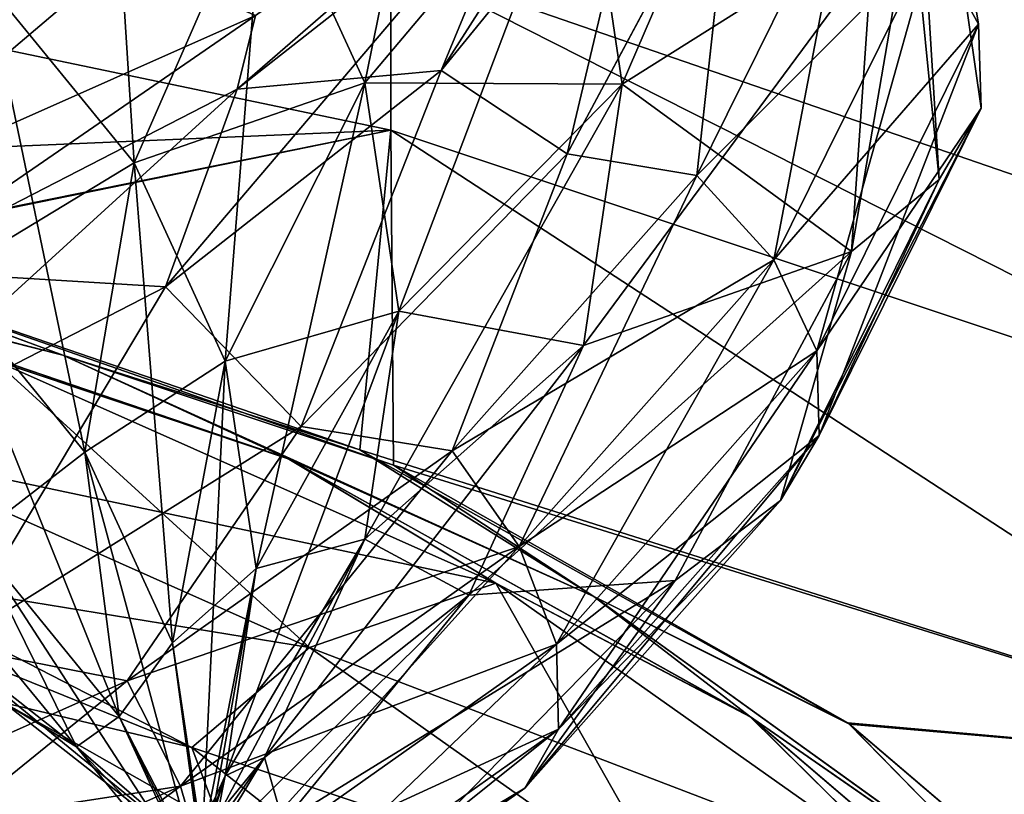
# Model space of a CAD drawing. Header units: millimetres. Extents: x -139 to 139, y -32 to 1264.
# Tile 124 of 256: x 128.33 to 130.61, y 12.96 to 14.75. Entities that reach past the tile are written whole.
import ezdxf

# ---------------------------------------------------------------- set-up
doc = ezdxf.new("R2010")
doc.units = ezdxf.units.MM
doc.header["$LTSCALE"] = 26.699852
for name, color, linetype in [('100', 7, 'CONTINUOUS'), ('116', 7, 'CONTINUOUS'), ('117', 7, 'CONTINUOUS'), ('60', 7, 'CONTINUOUS'), ('77', 7, 'CONTINUOUS'), ('78', 7, 'CONTINUOUS'), ('82', 7, 'CONTINUOUS'), ('85', 7, 'CONTINUOUS'), ('86', 7, 'CONTINUOUS'), ('87', 7, 'CONTINUOUS'), ('88', 7, 'CONTINUOUS'), ('91', 7, 'CONTINUOUS'), ('92', 7, 'CONTINUOUS'), ('93', 7, 'CONTINUOUS'), ('94', 7, 'CONTINUOUS'), ('95', 7, 'CONTINUOUS'), ('96', 7, 'CONTINUOUS')]:
    doc.layers.add(name, color=color, linetype=linetype)

msp = doc.modelspace()

# ---------------------------------------------------------------- linework, layer by layer
at = {"layer": '100', "color": 7, "linetype": 'CONTINUOUS', "true_color": 0xa2afbf}
for points in [[(128.9003, 15.108, 13.0456), (129.6369, 15.2034, 13.9975), (129.132, 14.6039, 13.5497), (128.9003, 15.108, 13.0456)], [(129.6369, 15.2034, 13.9975), (129.7265, 14.6005, 14.6005), (129.132, 14.6039, 13.5497), (129.6369, 15.2034, 13.9975)], [(130.395, 15.0218, 15.0218), (129.7265, 14.6005, 14.6005), (129.6369, 15.2034, 13.9975), (130.395, 15.0218, 15.0218)], [(128.259, 14.8357, 12.1294), (128.9003, 15.108, 13.0456), (128.5993, 14.4189, 12.5462), (128.259, 14.8357, 12.1294)], [(128.9003, 15.108, 13.0456), (129.132, 14.6039, 13.5497), (128.5993, 14.4189, 12.5462), (128.9003, 15.108, 13.0456)], [(128.259, 14.8357, 12.1294), (128.5993, 14.4189, 12.5462), (128.158, 14.1517, 11.5491), (128.259, 14.8357, 12.1294)], [(128.5993, 14.4189, 12.5462), (129.132, 14.6039, 13.5497), (128.8096, 13.9612, 13.0039), (128.5993, 14.4189, 12.5462)], [(129.132, 14.6039, 13.5497), (129.2103, 14.0768, 14.0768), (128.8096, 13.9612, 13.0039), (129.132, 14.6039, 13.5497)], [(129.7265, 14.6005, 14.6005), (129.2103, 14.0768, 14.0768), (129.132, 14.6039, 13.5497), (129.7265, 14.6005, 14.6005)], [(128.158, 14.1517, 11.5491), (128.5993, 14.4189, 12.5462), (128.4853, 13.7509, 11.9499), (128.158, 14.1517, 11.5491)], [(128.5993, 14.4189, 12.5462), (128.8096, 13.9612, 13.0039), (128.4853, 13.7509, 11.9499), (128.5993, 14.4189, 12.5462)], [(128.158, 14.1517, 11.5491), (128.4853, 13.7509, 11.9499), (128.2282, 13.5524, 10.8777), (128.158, 14.1517, 11.5491)], [(129.2103, 14.0768, 14.0768), (128.8808, 13.4826, 13.4826), (128.8096, 13.9612, 13.0039), (129.2103, 14.0768, 14.0768)], [(128.4853, 13.7509, 11.9499), (128.8096, 13.9612, 13.0039), (128.6875, 13.3107, 12.3901), (128.4853, 13.7509, 11.9499)], [(128.8096, 13.9612, 13.0039), (128.8808, 13.4826, 13.4826), (128.6875, 13.3107, 12.3901), (128.8096, 13.9612, 13.0039)], [(129.0043, 13.3002, 7.3074), (127.9766, 13.7568, 6.8508), (127.947, 13.4726, 7.7848), (129.0043, 13.3002, 7.3074)], [(128.2282, 13.5524, 10.8777), (128.4853, 13.7509, 11.9499), (128.5645, 13.1405, 11.2896), (128.2282, 13.5524, 10.8777)], [(128.4853, 13.7509, 11.9499), (128.6875, 13.3107, 12.3901), (128.5645, 13.1405, 11.2896), (128.4853, 13.7509, 11.9499)], [(127.9745, 13.4566, 9.7663), (128.2282, 13.5524, 10.8777), (128.4657, 13.0709, 10.152), (127.9745, 13.4566, 9.7663)], [(128.2282, 13.5524, 10.8777), (128.5645, 13.1405, 11.2896), (128.4657, 13.0709, 10.152), (128.2282, 13.5524, 10.8777)], [(129.0043, 13.3002, 7.3074), (127.947, 13.4726, 7.7848), (128.7325, 13.0691, 8.1883), (129.0043, 13.3002, 7.3074)], [(127.947, 13.4726, 7.7848), (128.2986, 13.1724, 8.9732), (128.7325, 13.0691, 8.1883), (127.947, 13.4726, 7.7848)], [(128.8808, 13.4826, 13.4826), (128.7559, 12.8504, 12.8504), (128.6875, 13.3107, 12.3901), (128.8808, 13.4826, 13.4826)], [(127.9745, 13.4566, 9.7663), (128.4657, 13.0709, 10.152), (128.2986, 13.1724, 8.9732), (127.9745, 13.4566, 9.7663)], [(128.5645, 13.1405, 11.2896), (128.6875, 13.3107, 12.3901), (128.7724, 12.6881, 11.742), (128.5645, 13.1405, 11.2896)], [(128.6875, 13.3107, 12.3901), (128.7559, 12.8504, 12.8504), (128.7724, 12.6881, 11.742), (128.6875, 13.3107, 12.3901)], [(129.8625, 12.6933, 7.9143), (129.0043, 13.3002, 7.3074), (128.7325, 13.0691, 8.1883), (129.8625, 12.6933, 7.9143)], [(128.2986, 13.1724, 8.9732), (128.4657, 13.0709, 10.152), (128.8576, 12.7335, 9.4121), (128.2986, 13.1724, 8.9732)], [(128.2986, 13.1724, 8.9732), (128.8576, 12.7335, 9.4121), (128.7325, 13.0691, 8.1883), (128.2986, 13.1724, 8.9732)], [(128.4657, 13.0709, 10.152), (128.5645, 13.1405, 11.2896), (128.8328, 12.6213, 10.6016), (128.4657, 13.0709, 10.152)], [(128.5645, 13.1405, 11.2896), (128.7724, 12.6881, 11.742), (128.8328, 12.6213, 10.6016), (128.5645, 13.1405, 11.2896)], [(128.4657, 13.0709, 10.152), (128.8328, 12.6213, 10.6016), (128.8576, 12.7335, 9.4121), (128.4657, 13.0709, 10.152)], [(129.8625, 12.6933, 7.9143), (128.7325, 13.0691, 8.1883), (129.3821, 12.5589, 8.6985), (129.8625, 12.6933, 7.9143)], [(128.7325, 13.0691, 8.1883), (128.8576, 12.7335, 9.4121), (129.3821, 12.5589, 8.6985), (128.7325, 13.0691, 8.1883)]]:
    msp.add_3dface(points, dxfattribs=at)
at = {"layer": '116', "color": 7, "linetype": 'CONTINUOUS', "true_color": 0xa2afbf}
for points in [[(127.0645, 14.3214, -5.4428), (127.7994, 14.2094, -5.4505), (128.4344, 13.9747, -5.772), (127.0645, 14.3214, -5.4428)], [(127.7028, 14.1636, -5.8238), (127.0645, 14.3214, -5.4428), (128.4344, 13.9747, -5.772), (127.7028, 14.1636, -5.8238)], [(127.7994, 14.2094, -5.4505), (129.1207, 13.7564, -5.8641), (128.4344, 13.9747, -5.772), (127.7994, 14.2094, -5.4505)], [(128.9575, 13.7349, -6.238), (127.7028, 14.1636, -5.8238), (128.4344, 13.9747, -5.772), (128.9575, 13.7349, -6.238)], [(128.4344, 13.9747, -5.772), (129.1207, 13.7564, -5.8641), (129.6613, 13.4177, -6.3034), (128.4344, 13.9747, -5.772)], [(128.9575, 13.7349, -6.238), (128.4344, 13.9747, -5.772), (129.6613, 13.4177, -6.3034), (128.9575, 13.7349, -6.238)], [(129.1207, 13.7564, -5.8641), (130.2515, 13.1232, -6.4489), (129.6613, 13.4177, -6.3034), (129.1207, 13.7564, -5.8641)], [(130.0237, 13.139, -6.816), (128.9575, 13.7349, -6.238), (129.6613, 13.4177, -6.3034), (130.0237, 13.139, -6.816)], [(129.6613, 13.4177, -6.3034), (130.2515, 13.1232, -6.4489), (130.6834, 12.6814, -7.0116), (129.6613, 13.4177, -6.3034)], [(130.0237, 13.139, -6.816), (129.6613, 13.4177, -6.3034), (130.6834, 12.6814, -7.0116), (130.0237, 13.139, -6.816)], [(130.8546, 12.4295, -7.5081), (130.0237, 13.139, -6.816), (130.6834, 12.6814, -7.0116), (130.8546, 12.4295, -7.5081)], [(130.2515, 13.1232, -6.4489), (131.1393, 12.366, -7.1586), (130.6834, 12.6814, -7.0116), (130.2515, 13.1232, -6.4489)]]:
    msp.add_3dface(points, dxfattribs=at)
at = {"layer": '117', "color": 7, "linetype": 'CONTINUOUS', "true_color": 0xa2afbf}
for points in [[(128.4344, 13.9747, 5.772), (127.7932, 14.2109, 5.4491), (127.0644, 14.3214, 5.4428), (128.4344, 13.9747, 5.772)], [(127.6966, 14.1652, 5.8223), (128.4344, 13.9747, 5.772), (127.0644, 14.3214, 5.4428), (127.6966, 14.1652, 5.8223)], [(129.1982, 13.7213, 5.8961), (127.7932, 14.2109, 5.4491), (128.4344, 13.9747, 5.772), (129.1982, 13.7213, 5.8961)], [(127.6966, 14.1652, 5.8223), (128.9523, 13.7372, 6.2358), (128.4344, 13.9747, 5.772), (127.6966, 14.1652, 5.8223)], [(129.6613, 13.4178, 6.3034), (129.1982, 13.7213, 5.8961), (128.4344, 13.9747, 5.772), (129.6613, 13.4178, 6.3034)], [(128.9523, 13.7372, 6.2358), (129.6613, 13.4178, 6.3034), (128.4344, 13.9747, 5.772), (128.9523, 13.7372, 6.2358)], [(128.9523, 13.7372, 6.2358), (130.0204, 13.1412, 6.8139), (129.6613, 13.4178, 6.3034), (128.9523, 13.7372, 6.2358)], [(130.2481, 13.1256, 6.4467), (129.1982, 13.7213, 5.8961), (129.6613, 13.4178, 6.3034), (130.2481, 13.1256, 6.4467)], [(130.6834, 12.6815, 7.0116), (130.2481, 13.1256, 6.4467), (129.6613, 13.4178, 6.3034), (130.6834, 12.6815, 7.0116)], [(130.0204, 13.1412, 6.8139), (130.6834, 12.6815, 7.0116), (129.6613, 13.4178, 6.3034), (130.0204, 13.1412, 6.8139)], [(130.0204, 13.1412, 6.8139), (130.8528, 12.4313, 7.5063), (130.6834, 12.6815, 7.0116), (130.0204, 13.1412, 6.8139)], [(131.1374, 12.3681, 7.1566), (130.2481, 13.1256, 6.4467), (130.6834, 12.6815, 7.0116), (131.1374, 12.3681, 7.1566)]]:
    msp.add_3dface(points, dxfattribs=at)
at = {"layer": '60', "color": 7, "linetype": 'CONTINUOUS', "true_color": 0xa2afbf}
for points in [[(126.8345, 14.3936, -5.2829), (126.828, 14.9889, -3.2303), (129.1922, 14.4944, -3.6052), (126.8345, 14.3936, -5.2829)], [(129.1922, 14.4944, -3.6052), (126.828, 14.9889, -3.2303), (129.1922, 14.8868, -1.2122), (129.1922, 14.4944, -3.6052)], [(126.828, 14.9889, 3.2306), (126.8346, 14.3936, 5.283), (129.1922, 14.4942, 3.6059), (126.828, 14.9889, 3.2306)], [(129.1922, 14.8867, 1.2128), (126.828, 14.9889, 3.2306), (129.1922, 14.4942, 3.6059), (129.1922, 14.8867, 1.2128)], [(129.1922, 14.4944, -3.6052), (129.1922, 14.8868, -1.2122), (131.4578, 13.7402, -3.3903), (129.1922, 14.4944, -3.6052)], [(129.1922, 14.8868, -1.2122), (129.1922, 14.8867, 1.2128), (131.4578, 14.1063, -1.1399), (129.1922, 14.8868, -1.2122)], [(131.4578, 13.7402, -3.3903), (129.1922, 14.8868, -1.2122), (131.4578, 14.1063, -1.1399), (131.4578, 13.7402, -3.3903)], [(129.1922, 14.8867, 1.2128), (129.1922, 14.4942, 3.6059), (131.4578, 13.7402, 3.3904), (129.1922, 14.8867, 1.2128)], [(131.4578, 14.1063, -1.1399), (129.1922, 14.8867, 1.2128), (131.4578, 14.1063, 1.1401), (131.4578, 14.1063, -1.1399)], [(131.4578, 14.1063, 1.1401), (129.1922, 14.8867, 1.2128), (131.4578, 13.7402, 3.3904), (131.4578, 14.1063, 1.1401)], [(127.7994, 14.2094, -5.4505), (126.8345, 14.3936, -5.2829), (129.1922, 14.4944, -3.6052), (127.7994, 14.2094, -5.4505)], [(129.1922, 14.4942, 3.6059), (126.8346, 14.3936, 5.283), (127.7932, 14.2109, 5.4491), (129.1922, 14.4942, 3.6059)], [(129.1982, 13.7213, 5.8961), (129.1922, 14.4942, 3.6059), (127.7932, 14.2109, 5.4491), (129.1982, 13.7213, 5.8961)], [(129.1207, 13.7564, -5.8641), (127.7994, 14.2094, -5.4505), (129.1922, 14.4944, -3.6052), (129.1207, 13.7564, -5.8641)], [(129.1207, 13.7564, -5.8641), (129.1922, 14.4944, -3.6052), (131.4578, 13.0175, -5.5527), (129.1207, 13.7564, -5.8641)], [(131.4578, 13.0175, -5.5527), (129.1922, 14.4944, -3.6052), (131.4578, 13.7402, -3.3903), (131.4578, 13.0175, -5.5527)], [(129.1922, 14.4942, 3.6059), (129.1982, 13.7213, 5.8961), (131.4578, 13.0174, 5.5528), (129.1922, 14.4942, 3.6059)], [(131.4578, 13.7402, 3.3904), (129.1922, 14.4942, 3.6059), (131.4578, 13.0174, 5.5528), (131.4578, 13.7402, 3.3904)], [(130.2515, 13.1232, -6.4489), (129.1207, 13.7564, -5.8641), (131.4578, 13.0175, -5.5527), (130.2515, 13.1232, -6.4489)], [(131.4578, 13.0174, 5.5528), (129.1982, 13.7213, 5.8961), (130.2481, 13.1256, 6.4467), (131.4578, 13.0174, 5.5528)], [(131.1374, 12.3681, 7.1566), (131.4578, 13.0174, 5.5528), (130.2481, 13.1256, 6.4467), (131.1374, 12.3681, 7.1566)], [(131.1393, 12.366, -7.1586), (130.2515, 13.1232, -6.4489), (131.4578, 13.0175, -5.5527), (131.1393, 12.366, -7.1586)]]:
    msp.add_3dface(points, dxfattribs=at)
at = {"layer": '77', "color": 7, "linetype": 'CONTINUOUS', "true_color": 0xa2afbf}
for points in [[(128.2759, 13.9635, -6.1787), (129.4344, 13.4488, -6.6934), (127.9766, 13.7568, -6.8508), (128.2759, 13.9635, -6.1787)], [(127.9766, 13.7568, -6.8508), (129.4344, 13.4488, -6.6934), (129.0043, 13.3002, -7.3074), (127.9766, 13.7568, -6.8508)], [(129.4344, 13.4488, -6.6934), (130.4018, 12.7647, -7.3774), (129.0043, 13.3002, -7.3074), (129.4344, 13.4488, -6.6934)], [(129.0043, 13.3002, -7.3074), (130.4018, 12.7647, -7.3774), (129.8625, 12.6933, -7.9143), (129.0043, 13.3002, -7.3074)]]:
    msp.add_3dface(points, dxfattribs=at)
at = {"layer": '78', "color": 7, "linetype": 'CONTINUOUS', "true_color": 0xa2afbf}
for points in [[(128.9575, 13.7349, -6.238), (128.2759, 13.9635, -6.1787), (127.7028, 14.1636, -5.8238), (128.9575, 13.7349, -6.238)], [(129.4344, 13.4488, -6.6934), (128.2759, 13.9635, -6.1787), (128.9575, 13.7349, -6.238), (129.4344, 13.4488, -6.6934)], [(130.0237, 13.139, -6.816), (129.4344, 13.4488, -6.6934), (128.9575, 13.7349, -6.238), (130.0237, 13.139, -6.816)], [(130.4018, 12.7647, -7.3774), (129.4344, 13.4488, -6.6934), (130.0237, 13.139, -6.816), (130.4018, 12.7647, -7.3774)], [(130.8546, 12.4295, -7.5081), (130.4018, 12.7647, -7.3774), (130.0237, 13.139, -6.816), (130.8546, 12.4295, -7.5081)]]:
    msp.add_3dface(points, dxfattribs=at)
at = {"layer": '82', "color": 7, "linetype": 'CONTINUOUS', "true_color": 0xa2afbf}
for points in [[(129.7265, 14.6005, -14.6005), (130.2564, 15.829, -14.2146), (129.6369, 15.2034, -13.9975), (129.7265, 14.6005, -14.6005)], [(130.395, 15.0218, -15.0218), (130.2564, 15.829, -14.2146), (129.7265, 14.6005, -14.6005), (130.395, 15.0218, -15.0218)], [(129.132, 14.6039, -13.5497), (129.3719, 15.7801, -13.4208), (128.9003, 15.108, -13.0456), (129.132, 14.6039, -13.5497)], [(129.6369, 15.2034, -13.9975), (129.3719, 15.7801, -13.4208), (129.132, 14.6039, -13.5497), (129.6369, 15.2034, -13.9975)], [(128.5993, 14.4189, -12.5462), (128.5256, 15.567, -12.5867), (128.259, 14.8357, -12.1294), (128.5993, 14.4189, -12.5462)], [(128.9003, 15.108, -13.0456), (128.5256, 15.567, -12.5867), (128.5993, 14.4189, -12.5462), (128.9003, 15.108, -13.0456)], [(129.2103, 14.0768, -14.0768), (129.6369, 15.2034, -13.9975), (129.132, 14.6039, -13.5497), (129.2103, 14.0768, -14.0768)], [(129.7265, 14.6005, -14.6005), (129.6369, 15.2034, -13.9975), (129.2103, 14.0768, -14.0768), (129.7265, 14.6005, -14.6005)], [(128.8096, 13.9612, -13.0039), (128.9003, 15.108, -13.0456), (128.5993, 14.4189, -12.5462), (128.8096, 13.9612, -13.0039)], [(129.132, 14.6039, -13.5497), (128.9003, 15.108, -13.0456), (128.8096, 13.9612, -13.0039), (129.132, 14.6039, -13.5497)], [(128.4853, 13.7509, -11.9499), (128.259, 14.8357, -12.1294), (128.158, 14.1517, -11.5491), (128.4853, 13.7509, -11.9499)], [(128.5993, 14.4189, -12.5462), (128.259, 14.8357, -12.1294), (128.4853, 13.7509, -11.9499), (128.5993, 14.4189, -12.5462)], [(128.8808, 13.4826, -13.4826), (129.132, 14.6039, -13.5497), (128.8096, 13.9612, -13.0039), (128.8808, 13.4826, -13.4826)], [(129.2103, 14.0768, -14.0768), (129.132, 14.6039, -13.5497), (128.8808, 13.4826, -13.4826), (129.2103, 14.0768, -14.0768)], [(128.6875, 13.3107, -12.3901), (128.5993, 14.4189, -12.5462), (128.4853, 13.7509, -11.9499), (128.6875, 13.3107, -12.3901)], [(128.8096, 13.9612, -13.0039), (128.5993, 14.4189, -12.5462), (128.6875, 13.3107, -12.3901), (128.8096, 13.9612, -13.0039)], [(128.4853, 13.7509, -11.9499), (128.158, 14.1517, -11.5491), (128.5645, 13.1405, -11.2896), (128.4853, 13.7509, -11.9499)], [(128.5645, 13.1405, -11.2896), (128.158, 14.1517, -11.5491), (128.2282, 13.5524, -10.8777), (128.5645, 13.1405, -11.2896)], [(128.7559, 12.8504, -12.8504), (128.8096, 13.9612, -13.0039), (128.6875, 13.3107, -12.3901), (128.7559, 12.8504, -12.8504)], [(128.8808, 13.4826, -13.4826), (128.8096, 13.9612, -13.0039), (128.7559, 12.8504, -12.8504), (128.8808, 13.4826, -13.4826)], [(128.2282, 13.5524, -10.8777), (127.7781, 13.9059, -10.5242), (128.4657, 13.0709, -10.152), (128.2282, 13.5524, -10.8777)], [(128.4657, 13.0709, -10.152), (127.7781, 13.9059, -10.5242), (127.9745, 13.4566, -9.7663), (128.4657, 13.0709, -10.152)], [(127.9766, 13.7568, -6.8508), (129.0043, 13.3002, -7.3074), (127.947, 13.4726, -7.7848), (127.9766, 13.7568, -6.8508)], [(128.6875, 13.3107, -12.3901), (128.4853, 13.7509, -11.9499), (128.7724, 12.6881, -11.742), (128.6875, 13.3107, -12.3901)], [(128.7724, 12.6881, -11.742), (128.4853, 13.7509, -11.9499), (128.5645, 13.1405, -11.2896), (128.7724, 12.6881, -11.742)], [(128.5645, 13.1405, -11.2896), (128.2282, 13.5524, -10.8777), (128.8328, 12.6213, -10.6016), (128.5645, 13.1405, -11.2896)], [(128.8328, 12.6213, -10.6016), (128.2282, 13.5524, -10.8777), (128.4657, 13.0709, -10.152), (128.8328, 12.6213, -10.6016)], [(128.2986, 13.1724, -8.9732), (127.6228, 13.5196, -8.626), (128.7325, 13.0691, -8.1883), (128.2986, 13.1724, -8.9732)], [(128.7325, 13.0691, -8.1883), (127.6228, 13.5196, -8.626), (127.947, 13.4726, -7.7848), (128.7325, 13.0691, -8.1883)], [(129.0043, 13.3002, -7.3074), (128.7325, 13.0691, -8.1883), (127.947, 13.4726, -7.7848), (129.0043, 13.3002, -7.3074)], [(128.4657, 13.0709, -10.152), (127.9745, 13.4566, -9.7663), (128.8576, 12.7335, -9.4121), (128.4657, 13.0709, -10.152)], [(128.8576, 12.7335, -9.4121), (127.9745, 13.4566, -9.7663), (128.2986, 13.1724, -8.9732), (128.8576, 12.7335, -9.4121)], [(128.7559, 12.8504, -12.8504), (128.6875, 13.3107, -12.3901), (128.8427, 12.215, -12.215), (128.7559, 12.8504, -12.8504)], [(128.8427, 12.215, -12.215), (128.6875, 13.3107, -12.3901), (128.7724, 12.6881, -11.742), (128.8427, 12.215, -12.215)], [(129.0043, 13.3002, -7.3074), (129.8625, 12.6933, -7.9143), (128.7325, 13.0691, -8.1883), (129.0043, 13.3002, -7.3074)], [(128.8576, 12.7335, -9.4121), (128.2986, 13.1724, -8.9732), (129.3821, 12.5589, -8.6985), (128.8576, 12.7335, -9.4121)], [(129.3821, 12.5589, -8.6985), (128.2986, 13.1724, -8.9732), (128.7325, 13.0691, -8.1883), (129.3821, 12.5589, -8.6985)], [(128.7724, 12.6881, -11.742), (128.5645, 13.1405, -11.2896), (129.0596, 12.1277, -11.0952), (128.7724, 12.6881, -11.742)], [(129.0596, 12.1277, -11.0952), (128.5645, 13.1405, -11.2896), (128.8328, 12.6213, -10.6016), (129.0596, 12.1277, -11.0952)], [(128.8328, 12.6213, -10.6016), (128.4657, 13.0709, -10.152), (129.2752, 12.222, -9.9236), (128.8328, 12.6213, -10.6016)], [(129.2752, 12.222, -9.9236), (128.4657, 13.0709, -10.152), (128.8576, 12.7335, -9.4121), (129.2752, 12.222, -9.9236)], [(129.8625, 12.6933, -7.9143), (129.3821, 12.5589, -8.6985), (128.7325, 13.0691, -8.1883), (129.8625, 12.6933, -7.9143)]]:
    msp.add_3dface(points, dxfattribs=at)
at = {"layer": '85', "color": 7, "linetype": 'CONTINUOUS', "true_color": 0xa2afbf}
for points in [[(127.5656, 15.2199, -23.6663), (128.7649, 15.5975, -23.2887), (127.444, 14.5407, -22.4578), (127.5656, 15.2199, -23.6663)], [(127.444, 14.5407, -22.4578), (128.7649, 15.5975, -23.2887), (128.5682, 14.8946, -22.1039), (127.444, 14.5407, -22.4578)], [(127.444, 14.5407, -22.4578), (128.5682, 14.8946, -22.1039), (127.8899, 14.3199, -20.971), (127.444, 14.5407, -22.4578)], [(127.8899, 14.3199, -20.971), (128.5682, 14.8946, -22.1039), (128.8796, 14.7596, -20.5312), (127.8899, 14.3199, -20.971)]]:
    msp.add_3dface(points, dxfattribs=at)
at = {"layer": '86', "color": 7, "linetype": 'CONTINUOUS', "true_color": 0xa2afbf}
for points in [[(129.7837, 15.2154, -17.8339), (129.3079, 14.6326, -18.4167), (130.0103, 15.7307, -18.4919), (129.7837, 15.2154, -17.8339)], [(130.0103, 15.7307, -18.4919), (129.3079, 14.6326, -18.4167), (129.5085, 15.1162, -19.1064), (130.0103, 15.7307, -18.4919)], [(128.8796, 14.7596, -20.5312), (129.7062, 15.3441, -19.9468), (128.837, 14.5888, -19.6338), (128.8796, 14.7596, -20.5312)], [(129.7062, 15.3441, -19.9468), (129.5085, 15.1162, -19.1064), (128.837, 14.5888, -19.6338), (129.7062, 15.3441, -19.9468)], [(129.7837, 15.2154, -17.8339), (129.5995, 14.4398, -17.3896), (129.3079, 14.6326, -18.4167), (129.7837, 15.2154, -17.8339)], [(129.9832, 15.1551, -16.6742), (129.5995, 14.4398, -17.3896), (129.7837, 15.2154, -17.8339), (129.9832, 15.1551, -16.6742)], [(129.3079, 14.6326, -18.4167), (128.6711, 14.1325, -18.9168), (129.5085, 15.1162, -19.1064), (129.3079, 14.6326, -18.4167)], [(129.5085, 15.1162, -19.1064), (128.6711, 14.1325, -18.9168), (128.837, 14.5888, -19.6338), (129.5085, 15.1162, -19.1064)], [(127.8899, 14.3199, -20.971), (128.8796, 14.7596, -20.5312), (128.0251, 14.1717, -20.0509), (127.8899, 14.3199, -20.971)], [(128.8796, 14.7596, -20.5312), (128.837, 14.5888, -19.6338), (128.0251, 14.1717, -20.0509), (128.8796, 14.7596, -20.5312)], [(129.3079, 14.6326, -18.4167), (128.9849, 13.8101, -18.0193), (128.6711, 14.1325, -18.9168), (129.3079, 14.6326, -18.4167)], [(129.5995, 14.4398, -17.3896), (128.9849, 13.8101, -18.0193), (129.3079, 14.6326, -18.4167), (129.5995, 14.4398, -17.3896)], [(128.6711, 14.1325, -18.9168), (127.9011, 13.737, -19.3124), (128.837, 14.5888, -19.6338), (128.6711, 14.1325, -18.9168)], [(128.837, 14.5888, -19.6338), (127.9011, 13.737, -19.3124), (128.0251, 14.1717, -20.0509), (128.837, 14.5888, -19.6338)], [(128.6711, 14.1325, -18.9168), (128.175, 13.3027, -18.5267), (127.9011, 13.737, -19.3124), (128.6711, 14.1325, -18.9168)], [(128.9849, 13.8101, -18.0193), (128.175, 13.3027, -18.5267), (128.6711, 14.1325, -18.9168), (128.9849, 13.8101, -18.0193)]]:
    msp.add_3dface(points, dxfattribs=at)
at = {"layer": '87', "color": 7, "linetype": 'CONTINUOUS', "true_color": 0xa2afbf}
for points in [[(130.3684, 15.8449, -15.8449), (130.395, 15.0218, -15.0218), (130.2564, 14.2146, -15.829), (130.3684, 15.8449, -15.8449)], [(130.4589, 14.3806, -15.9409), (130.3684, 15.8449, -15.8449), (130.2564, 14.2146, -15.829), (130.4589, 14.3806, -15.9409)], [(130.5557, 14.5452, -16.1368), (130.3684, 15.8449, -15.8449), (130.4589, 14.3806, -15.9409), (130.5557, 14.5452, -16.1368)], [(130.5499, 14.7395, -16.3292), (130.3684, 15.8449, -15.8449), (130.5557, 14.5452, -16.1368), (130.5499, 14.7395, -16.3292)], [(130.4423, 14.9339, -16.4888), (130.3684, 15.8449, -15.8449), (130.5499, 14.7395, -16.3292), (130.4423, 14.9339, -16.4888)], [(129.5995, 14.4398, -17.3896), (129.9832, 15.1551, -16.6742), (129.8987, 14.3896, -17.3002), (129.5995, 14.4398, -17.3896)], [(129.8987, 14.3896, -17.3002), (129.9832, 15.1551, -16.6742), (130.2495, 15.0986, -16.5913), (129.8987, 14.3896, -17.3002)], [(129.8987, 14.3896, -17.3002), (130.2495, 15.0986, -16.5913), (130.0769, 14.1954, -17.2273), (129.8987, 14.3896, -17.3002)], [(130.0769, 14.1954, -17.2273), (130.2495, 15.0986, -16.5913), (130.4423, 14.9339, -16.4888), (130.0769, 14.1954, -17.2273)], [(130.0769, 14.1954, -17.2273), (130.4423, 14.9339, -16.4888), (130.1763, 13.9846, -17.0842), (130.0769, 14.1954, -17.2273)], [(130.1763, 13.9846, -17.0842), (130.4423, 14.9339, -16.4888), (130.5499, 14.7395, -16.3292), (130.1763, 13.9846, -17.0842)], [(130.1763, 13.9846, -17.0842), (130.5499, 14.7395, -16.3292), (130.1817, 13.7894, -16.8927), (130.1763, 13.9846, -17.0842)], [(130.1817, 13.7894, -16.8927), (130.5499, 14.7395, -16.3292), (130.5557, 14.5452, -16.1368), (130.1817, 13.7894, -16.8927)], [(130.1817, 13.7894, -16.8927), (130.5557, 14.5452, -16.1368), (130.0922, 13.6396, -16.682), (130.1817, 13.7894, -16.8927)], [(130.0922, 13.6396, -16.682), (130.5557, 14.5452, -16.1368), (130.4589, 14.3806, -15.9409), (130.0922, 13.6396, -16.682)], [(128.9849, 13.8101, -18.0193), (129.5995, 14.4398, -17.3896), (129.3335, 13.7537, -17.9362), (128.9849, 13.8101, -18.0193)], [(129.3335, 13.7537, -17.9362), (129.5995, 14.4398, -17.3896), (129.8987, 14.3896, -17.3002), (129.3335, 13.7537, -17.9362)], [(129.3335, 13.7537, -17.9362), (129.8987, 14.3896, -17.3002), (129.4882, 13.5329, -17.8898), (129.3335, 13.7537, -17.9362)], [(129.4882, 13.5329, -17.8898), (129.8987, 14.3896, -17.3002), (130.0769, 14.1954, -17.2273), (129.4882, 13.5329, -17.8898)], [(130.0922, 13.6396, -16.682), (130.4589, 14.3806, -15.9409), (130.2564, 14.2146, -15.829), (130.0922, 13.6396, -16.682)], [(129.4882, 13.5329, -17.8898), (130.0769, 14.1954, -17.2273), (129.5744, 13.3073, -17.7615), (129.4882, 13.5329, -17.8898)], [(129.5744, 13.3073, -17.7615), (130.0769, 14.1954, -17.2273), (130.1763, 13.9846, -17.0842), (129.5744, 13.3073, -17.7615)], [(129.8486, 13.4543, -16.5892), (130.0922, 13.6396, -16.682), (130.2564, 14.2146, -15.829), (129.8486, 13.4543, -16.5892)], [(129.5744, 13.3073, -17.7615), (130.1763, 13.9846, -17.0842), (129.5791, 13.1113, -17.5707), (129.5744, 13.3073, -17.7615)], [(129.5791, 13.1113, -17.5707), (130.1763, 13.9846, -17.0842), (130.1817, 13.7894, -16.8927), (129.5791, 13.1113, -17.5707)], [(128.175, 13.3027, -18.5267), (128.9849, 13.8101, -18.0193), (128.5825, 13.2226, -18.4673), (128.175, 13.3027, -18.5267)], [(128.5825, 13.2226, -18.4673), (128.9849, 13.8101, -18.0193), (129.3335, 13.7537, -17.9362), (128.5825, 13.2226, -18.4673)], [(129.5791, 13.1113, -17.5707), (130.1817, 13.7894, -16.8927), (129.5015, 12.9748, -17.3467), (129.5791, 13.1113, -17.5707)], [(129.5015, 12.9748, -17.3467), (130.1817, 13.7894, -16.8927), (130.0922, 13.6396, -16.682), (129.5015, 12.9748, -17.3467)], [(128.5825, 13.2226, -18.4673), (129.3335, 13.7537, -17.9362), (128.7058, 12.9797, -18.443), (128.5825, 13.2226, -18.4673)], [(128.7058, 12.9797, -18.443), (129.3335, 13.7537, -17.9362), (129.4882, 13.5329, -17.8898), (128.7058, 12.9797, -18.443)], [(129.5015, 12.9748, -17.3467), (130.0922, 13.6396, -16.682), (129.8486, 13.4543, -16.5892), (129.5015, 12.9748, -17.3467)], [(128.7058, 12.9797, -18.443), (129.4882, 13.5329, -17.8898), (128.7746, 12.7417, -18.327), (128.7058, 12.9797, -18.443)], [(128.7746, 12.7417, -18.327), (129.4882, 13.5329, -17.8898), (129.5744, 13.3073, -17.7615), (128.7746, 12.7417, -18.327)], [(129.1954, 12.7851, -17.2584), (129.5015, 12.9748, -17.3467), (129.8486, 13.4543, -16.5892), (129.1954, 12.7851, -17.2584)], [(128.7746, 12.7417, -18.327), (129.5744, 13.3073, -17.7615), (128.7783, 12.545, -18.137), (128.7746, 12.7417, -18.327)], [(128.7783, 12.545, -18.137), (129.5744, 13.3073, -17.7615), (129.5791, 13.1113, -17.5707), (128.7783, 12.545, -18.137)], [(127.6831, 12.823, -18.8669), (128.175, 13.3027, -18.5267), (128.5825, 13.2226, -18.4673), (127.6831, 12.823, -18.8669)], [(127.6831, 12.823, -18.8669), (128.5825, 13.2226, -18.4673), (127.7689, 12.5634, -18.8593), (127.6831, 12.823, -18.8669)], [(127.7689, 12.5634, -18.8593), (128.5825, 13.2226, -18.4673), (128.7058, 12.9797, -18.443), (127.7689, 12.5634, -18.8593)], [(128.7783, 12.545, -18.137), (129.5791, 13.1113, -17.5707), (128.7164, 12.4197, -17.9019), (128.7783, 12.545, -18.137)], [(128.7164, 12.4197, -17.9019), (129.5791, 13.1113, -17.5707), (129.5015, 12.9748, -17.3467), (128.7164, 12.4197, -17.9019)], [(127.7689, 12.5634, -18.8593), (128.7058, 12.9797, -18.443), (127.8168, 12.3161, -18.7526), (127.7689, 12.5634, -18.8593)], [(127.8168, 12.3161, -18.7526), (128.7058, 12.9797, -18.443), (128.7746, 12.7417, -18.327), (127.8168, 12.3161, -18.7526)], [(128.7164, 12.4197, -17.9019), (129.5015, 12.9748, -17.3467), (129.1954, 12.7851, -17.2584), (128.7164, 12.4197, -17.9019)]]:
    msp.add_3dface(points, dxfattribs=at)
at = {"layer": '88', "color": 7, "linetype": 'CONTINUOUS', "true_color": 0xa2afbf}
for points in [[(130.395, 15.0218, -15.0218), (129.7265, 14.6005, -14.6005), (129.6369, 13.9975, -15.2034), (130.395, 15.0218, -15.0218)], [(130.2564, 14.2146, -15.829), (130.395, 15.0218, -15.0218), (129.6369, 13.9975, -15.2034), (130.2564, 14.2146, -15.829)], [(129.7265, 14.6005, -14.6005), (129.2103, 14.0768, -14.0768), (129.132, 13.5497, -14.6039), (129.7265, 14.6005, -14.6005)], [(129.6369, 13.9975, -15.2034), (129.7265, 14.6005, -14.6005), (129.132, 13.5497, -14.6039), (129.6369, 13.9975, -15.2034)], [(129.8486, 13.4543, -16.5892), (130.2564, 14.2146, -15.829), (129.3719, 13.4208, -15.7801), (129.8486, 13.4543, -16.5892)], [(129.3719, 13.4208, -15.7801), (130.2564, 14.2146, -15.829), (129.6369, 13.9975, -15.2034), (129.3719, 13.4208, -15.7801)], [(129.2103, 14.0768, -14.0768), (128.8808, 13.4826, -13.4826), (128.8096, 13.0039, -13.9612), (129.2103, 14.0768, -14.0768)], [(129.132, 13.5497, -14.6039), (129.2103, 14.0768, -14.0768), (128.8096, 13.0039, -13.9612), (129.132, 13.5497, -14.6039)], [(129.3719, 13.4208, -15.7801), (129.6369, 13.9975, -15.2034), (128.9003, 13.0456, -15.108), (129.3719, 13.4208, -15.7801)], [(128.9003, 13.0456, -15.108), (129.6369, 13.9975, -15.2034), (129.132, 13.5497, -14.6039), (128.9003, 13.0456, -15.108)], [(128.9003, 13.0456, -15.108), (129.132, 13.5497, -14.6039), (128.5993, 12.5462, -14.4189), (128.9003, 13.0456, -15.108)], [(128.5993, 12.5462, -14.4189), (129.132, 13.5497, -14.6039), (128.8096, 13.0039, -13.9612), (128.5993, 12.5462, -14.4189)], [(128.8808, 13.4826, -13.4826), (128.7559, 12.8504, -12.8504), (128.6875, 12.3901, -13.3107), (128.8808, 13.4826, -13.4826)], [(128.8096, 13.0039, -13.9612), (128.8808, 13.4826, -13.4826), (128.6875, 12.3901, -13.3107), (128.8096, 13.0039, -13.9612)], [(129.1954, 12.7851, -17.2584), (129.8486, 13.4543, -16.5892), (128.9432, 12.8958, -16.3051), (129.1954, 12.7851, -17.2584)], [(128.9432, 12.8958, -16.3051), (129.8486, 13.4543, -16.5892), (129.3719, 13.4208, -15.7801), (128.9432, 12.8958, -16.3051)], [(128.9432, 12.8958, -16.3051), (129.3719, 13.4208, -15.7801), (128.5256, 12.5867, -15.567), (128.9432, 12.8958, -16.3051)], [(128.5256, 12.5867, -15.567), (129.3719, 13.4208, -15.7801), (128.9003, 13.0456, -15.108), (128.5256, 12.5867, -15.567)], [(128.5256, 12.5867, -15.567), (128.9003, 13.0456, -15.108), (128.259, 12.1294, -14.8357), (128.5256, 12.5867, -15.567)], [(128.259, 12.1294, -14.8357), (128.9003, 13.0456, -15.108), (128.5993, 12.5462, -14.4189), (128.259, 12.1294, -14.8357)], [(128.5993, 12.5462, -14.4189), (128.8096, 13.0039, -13.9612), (128.4853, 11.9499, -13.7509), (128.5993, 12.5462, -14.4189)], [(128.4853, 11.9499, -13.7509), (128.8096, 13.0039, -13.9612), (128.6875, 12.3901, -13.3107), (128.4853, 11.9499, -13.7509)]]:
    msp.add_3dface(points, dxfattribs=at)
at = {"layer": '91', "color": 7, "linetype": 'CONTINUOUS', "true_color": 0xa2afbf}
for points in [[(128.5682, 14.8946, 22.1039), (127.5656, 15.2199, 23.6663), (127.444, 14.5407, 22.4578), (128.5682, 14.8946, 22.1039)], [(128.5682, 14.8946, 22.1039), (127.444, 14.5407, 22.4578), (127.8899, 14.3199, 20.971), (128.5682, 14.8946, 22.1039)], [(128.8796, 14.7596, 20.5312), (128.5682, 14.8946, 22.1039), (127.8899, 14.3199, 20.971), (128.8796, 14.7596, 20.5312)]]:
    msp.add_3dface(points, dxfattribs=at)
at = {"layer": '92', "color": 7, "linetype": 'CONTINUOUS', "true_color": 0xa2afbf}
for points in [[(129.7062, 15.3441, 19.9468), (128.8796, 14.7596, 20.5312), (128.837, 14.5888, 19.6338), (129.7062, 15.3441, 19.9468)], [(129.5085, 15.1162, 19.1064), (129.7062, 15.3441, 19.9468), (128.837, 14.5888, 19.6338), (129.5085, 15.1162, 19.1064)], [(129.7837, 15.2154, 17.8339), (129.5085, 15.1162, 19.1064), (129.3079, 14.6326, 18.4167), (129.7837, 15.2154, 17.8339)], [(129.7837, 15.2154, 17.8339), (129.3079, 14.6326, 18.4167), (129.5996, 14.4399, 17.3895), (129.7837, 15.2154, 17.8339)], [(129.9832, 15.1553, 16.6741), (129.7837, 15.2154, 17.8339), (129.5996, 14.4399, 17.3895), (129.9832, 15.1553, 16.6741)], [(129.5085, 15.1162, 19.1064), (128.837, 14.5888, 19.6338), (129.3079, 14.6326, 18.4167), (129.5085, 15.1162, 19.1064)], [(128.8796, 14.7596, 20.5312), (127.8899, 14.3199, 20.971), (128.0251, 14.1717, 20.0509), (128.8796, 14.7596, 20.5312)], [(128.837, 14.5888, 19.6338), (128.8796, 14.7596, 20.5312), (128.0251, 14.1717, 20.0509), (128.837, 14.5888, 19.6338)], [(129.3079, 14.6326, 18.4167), (128.837, 14.5888, 19.6338), (128.6711, 14.1325, 18.9168), (129.3079, 14.6326, 18.4167)], [(129.3079, 14.6326, 18.4167), (128.6711, 14.1325, 18.9168), (128.985, 13.8102, 18.0192), (129.3079, 14.6326, 18.4167)], [(129.5996, 14.4399, 17.3895), (129.3079, 14.6326, 18.4167), (128.985, 13.8102, 18.0192), (129.5996, 14.4399, 17.3895)], [(128.837, 14.5888, 19.6338), (128.0251, 14.1717, 20.0509), (128.6711, 14.1325, 18.9168), (128.837, 14.5888, 19.6338)], [(128.6711, 14.1325, 18.9168), (128.0251, 14.1717, 20.0509), (127.9011, 13.737, 19.3124), (128.6711, 14.1325, 18.9168)], [(128.6711, 14.1325, 18.9168), (127.9011, 13.737, 19.3124), (128.175, 13.3027, 18.5266), (128.6711, 14.1325, 18.9168)], [(128.985, 13.8102, 18.0192), (128.6711, 14.1325, 18.9168), (128.175, 13.3027, 18.5266), (128.985, 13.8102, 18.0192)]]:
    msp.add_3dface(points, dxfattribs=at)
at = {"layer": '93', "color": 7, "linetype": 'CONTINUOUS', "true_color": 0xa2afbf}
for points in [[(130.3684, 15.8449, 15.8449), (130.4589, 14.3806, 15.9409), (130.395, 15.0218, 15.0218), (130.3684, 15.8449, 15.8449)], [(130.4589, 14.3806, 15.9409), (130.3684, 15.8449, 15.8449), (130.5557, 14.5452, 16.1368), (130.4589, 14.3806, 15.9409)], [(130.5557, 14.5452, 16.1368), (130.3684, 15.8449, 15.8449), (130.5499, 14.7395, 16.3292), (130.5557, 14.5452, 16.1368)], [(130.5499, 14.7395, 16.3292), (130.3684, 15.8449, 15.8449), (130.4423, 14.9339, 16.4888), (130.5499, 14.7395, 16.3292)], [(129.9832, 15.1553, 16.6741), (129.5996, 14.4399, 17.3895), (129.8987, 14.3896, 17.3002), (129.9832, 15.1553, 16.6741)], [(129.9832, 15.1553, 16.6741), (129.8987, 14.3896, 17.3002), (130.2495, 15.0986, 16.5913), (129.9832, 15.1553, 16.6741)], [(129.8987, 14.3896, 17.3002), (130.4423, 14.9339, 16.4888), (130.2495, 15.0986, 16.5913), (129.8987, 14.3896, 17.3002)], [(130.395, 15.0218, 15.0218), (130.4589, 14.3806, 15.9409), (130.2564, 14.2146, 15.829), (130.395, 15.0218, 15.0218)], [(130.0769, 14.1954, 17.2273), (130.4423, 14.9339, 16.4888), (129.8987, 14.3896, 17.3002), (130.0769, 14.1954, 17.2273)], [(130.0769, 14.1954, 17.2273), (130.5499, 14.7395, 16.3292), (130.4423, 14.9339, 16.4888), (130.0769, 14.1954, 17.2273)], [(130.1763, 13.9846, 17.0842), (130.5499, 14.7395, 16.3292), (130.0769, 14.1954, 17.2273), (130.1763, 13.9846, 17.0842)], [(130.1763, 13.9846, 17.0842), (130.5557, 14.5452, 16.1368), (130.5499, 14.7395, 16.3292), (130.1763, 13.9846, 17.0842)], [(130.1817, 13.7894, 16.8927), (130.5557, 14.5452, 16.1368), (130.1763, 13.9846, 17.0842), (130.1817, 13.7894, 16.8927)], [(130.1817, 13.7894, 16.8927), (130.4589, 14.3806, 15.9409), (130.5557, 14.5452, 16.1368), (130.1817, 13.7894, 16.8927)], [(129.5996, 14.4399, 17.3895), (128.985, 13.8102, 18.0192), (129.3335, 13.7537, 17.9362), (129.5996, 14.4399, 17.3895)], [(129.5996, 14.4399, 17.3895), (129.3335, 13.7537, 17.9362), (129.8987, 14.3896, 17.3002), (129.5996, 14.4399, 17.3895)], [(129.3335, 13.7537, 17.9362), (130.0769, 14.1954, 17.2273), (129.8987, 14.3896, 17.3002), (129.3335, 13.7537, 17.9362)], [(130.4589, 14.3806, 15.9409), (130.0922, 13.6396, 16.682), (130.2564, 14.2146, 15.829), (130.4589, 14.3806, 15.9409)], [(130.0922, 13.6396, 16.682), (130.4589, 14.3806, 15.9409), (130.1817, 13.7894, 16.8927), (130.0922, 13.6396, 16.682)], [(129.4882, 13.5329, 17.8898), (130.0769, 14.1954, 17.2273), (129.3335, 13.7537, 17.9362), (129.4882, 13.5329, 17.8898)], [(129.4882, 13.5329, 17.8898), (130.1763, 13.9846, 17.0842), (130.0769, 14.1954, 17.2273), (129.4882, 13.5329, 17.8898)], [(130.2564, 14.2146, 15.829), (130.0922, 13.6396, 16.682), (129.8486, 13.4543, 16.5892), (130.2564, 14.2146, 15.829)], [(129.5744, 13.3073, 17.7615), (130.1763, 13.9846, 17.0842), (129.4882, 13.5329, 17.8898), (129.5744, 13.3073, 17.7615)], [(129.5744, 13.3073, 17.7615), (130.1817, 13.7894, 16.8927), (130.1763, 13.9846, 17.0842), (129.5744, 13.3073, 17.7615)], [(128.985, 13.8102, 18.0192), (128.175, 13.3027, 18.5266), (128.5825, 13.2226, 18.4673), (128.985, 13.8102, 18.0192)], [(128.985, 13.8102, 18.0192), (128.5825, 13.2226, 18.4673), (129.3335, 13.7537, 17.9362), (128.985, 13.8102, 18.0192)], [(129.5791, 13.1113, 17.5707), (130.1817, 13.7894, 16.8927), (129.5744, 13.3073, 17.7615), (129.5791, 13.1113, 17.5707)], [(129.5791, 13.1113, 17.5707), (130.0922, 13.6396, 16.682), (130.1817, 13.7894, 16.8927), (129.5791, 13.1113, 17.5707)], [(128.5825, 13.2226, 18.4673), (129.4882, 13.5329, 17.8898), (129.3335, 13.7537, 17.9362), (128.5825, 13.2226, 18.4673)], [(130.0922, 13.6396, 16.682), (129.5015, 12.9748, 17.3467), (129.8486, 13.4543, 16.5892), (130.0922, 13.6396, 16.682)], [(129.5015, 12.9748, 17.3467), (130.0922, 13.6396, 16.682), (129.5791, 13.1113, 17.5707), (129.5015, 12.9748, 17.3467)], [(128.7058, 12.9797, 18.443), (129.4882, 13.5329, 17.8898), (128.5825, 13.2226, 18.4673), (128.7058, 12.9797, 18.443)], [(128.7058, 12.9797, 18.443), (129.5744, 13.3073, 17.7615), (129.4882, 13.5329, 17.8898), (128.7058, 12.9797, 18.443)], [(129.8486, 13.4543, 16.5892), (129.5015, 12.9748, 17.3467), (129.1954, 12.7851, 17.2584), (129.8486, 13.4543, 16.5892)], [(128.7746, 12.7417, 18.327), (129.5744, 13.3073, 17.7615), (128.7058, 12.9797, 18.443), (128.7746, 12.7417, 18.327)], [(128.7746, 12.7417, 18.327), (129.5791, 13.1113, 17.5707), (129.5744, 13.3073, 17.7615), (128.7746, 12.7417, 18.327)], [(128.175, 13.3027, 18.5266), (127.6831, 12.823, 18.8669), (128.5825, 13.2226, 18.4673), (128.175, 13.3027, 18.5266)], [(127.6831, 12.823, 18.8669), (128.7058, 12.9797, 18.443), (128.5825, 13.2226, 18.4673), (127.6831, 12.823, 18.8669)], [(128.7783, 12.545, 18.137), (129.5791, 13.1113, 17.5707), (128.7746, 12.7417, 18.327), (128.7783, 12.545, 18.137)], [(128.7783, 12.545, 18.137), (129.5015, 12.9748, 17.3467), (129.5791, 13.1113, 17.5707), (128.7783, 12.545, 18.137)], [(127.7689, 12.5634, 18.8593), (128.7058, 12.9797, 18.443), (127.6831, 12.823, 18.8669), (127.7689, 12.5634, 18.8593)], [(127.7689, 12.5634, 18.8593), (128.7746, 12.7417, 18.327), (128.7058, 12.9797, 18.443), (127.7689, 12.5634, 18.8593)], [(129.5015, 12.9748, 17.3467), (128.7164, 12.4197, 17.9019), (129.1954, 12.7851, 17.2584), (129.5015, 12.9748, 17.3467)], [(128.7164, 12.4197, 17.9019), (129.5015, 12.9748, 17.3467), (128.7783, 12.545, 18.137), (128.7164, 12.4197, 17.9019)]]:
    msp.add_3dface(points, dxfattribs=at)
at = {"layer": '94', "color": 7, "linetype": 'CONTINUOUS', "true_color": 0xa2afbf}
for points in [[(130.395, 15.0218, 15.0218), (130.2564, 14.2146, 15.829), (129.7265, 14.6005, 14.6005), (130.395, 15.0218, 15.0218)], [(129.7265, 14.6005, 14.6005), (129.6369, 13.9975, 15.2034), (129.2103, 14.0768, 14.0768), (129.7265, 14.6005, 14.6005)], [(129.7265, 14.6005, 14.6005), (130.2564, 14.2146, 15.829), (129.6369, 13.9975, 15.2034), (129.7265, 14.6005, 14.6005)], [(130.2564, 14.2146, 15.829), (129.8486, 13.4543, 16.5892), (129.3719, 13.4208, 15.7801), (130.2564, 14.2146, 15.829)], [(129.6369, 13.9975, 15.2034), (130.2564, 14.2146, 15.829), (129.3719, 13.4208, 15.7801), (129.6369, 13.9975, 15.2034)], [(129.2103, 14.0768, 14.0768), (129.132, 13.5497, 14.6039), (128.8808, 13.4826, 13.4826), (129.2103, 14.0768, 14.0768)], [(129.2103, 14.0768, 14.0768), (129.6369, 13.9975, 15.2034), (129.132, 13.5497, 14.6039), (129.2103, 14.0768, 14.0768)], [(129.6369, 13.9975, 15.2034), (129.3719, 13.4208, 15.7801), (129.132, 13.5497, 14.6039), (129.6369, 13.9975, 15.2034)], [(129.132, 13.5497, 14.6039), (128.9003, 13.0456, 15.108), (128.8096, 13.0039, 13.9612), (129.132, 13.5497, 14.6039)], [(128.8808, 13.4826, 13.4826), (129.132, 13.5497, 14.6039), (128.8096, 13.0039, 13.9612), (128.8808, 13.4826, 13.4826)], [(129.132, 13.5497, 14.6039), (129.3719, 13.4208, 15.7801), (128.9003, 13.0456, 15.108), (129.132, 13.5497, 14.6039)], [(128.8808, 13.4826, 13.4826), (128.8096, 13.0039, 13.9612), (128.7559, 12.8504, 12.8504), (128.8808, 13.4826, 13.4826)], [(129.8486, 13.4543, 16.5892), (129.1954, 12.7851, 17.2584), (128.9432, 12.8958, 16.3051), (129.8486, 13.4543, 16.5892)], [(129.3719, 13.4208, 15.7801), (129.8486, 13.4543, 16.5892), (128.9432, 12.8958, 16.3051), (129.3719, 13.4208, 15.7801)], [(129.3719, 13.4208, 15.7801), (128.9432, 12.8958, 16.3051), (128.9003, 13.0456, 15.108), (129.3719, 13.4208, 15.7801)], [(128.9003, 13.0456, 15.108), (128.9432, 12.8958, 16.3051), (128.5256, 12.5867, 15.567), (128.9003, 13.0456, 15.108)], [(128.9003, 13.0456, 15.108), (128.5256, 12.5867, 15.567), (128.5993, 12.5462, 14.4189), (128.9003, 13.0456, 15.108)], [(128.8096, 13.0039, 13.9612), (128.9003, 13.0456, 15.108), (128.5993, 12.5462, 14.4189), (128.8096, 13.0039, 13.9612)], [(128.8096, 13.0039, 13.9612), (128.5993, 12.5462, 14.4189), (128.6875, 12.3901, 13.3107), (128.8096, 13.0039, 13.9612)], [(128.7559, 12.8504, 12.8504), (128.8096, 13.0039, 13.9612), (128.6875, 12.3901, 13.3107), (128.7559, 12.8504, 12.8504)]]:
    msp.add_3dface(points, dxfattribs=at)
at = {"layer": '95', "color": 7, "linetype": 'CONTINUOUS', "true_color": 0xa2afbf}
for points in [[(127.9766, 13.7568, 6.8508), (129.0043, 13.3002, 7.3074), (128.2759, 13.9635, 6.1787), (127.9766, 13.7568, 6.8508)], [(128.2759, 13.9635, 6.1787), (129.0043, 13.3002, 7.3074), (129.4344, 13.4488, 6.6934), (128.2759, 13.9635, 6.1787)], [(129.0043, 13.3002, 7.3074), (129.8625, 12.6933, 7.9143), (129.4344, 13.4488, 6.6934), (129.0043, 13.3002, 7.3074)], [(129.4344, 13.4488, 6.6934), (129.8625, 12.6933, 7.9143), (130.4018, 12.7647, 7.3774), (129.4344, 13.4488, 6.6934)]]:
    msp.add_3dface(points, dxfattribs=at)
at = {"layer": '96', "color": 7, "linetype": 'CONTINUOUS', "true_color": 0xa2afbf}
for points in [[(127.6966, 14.1652, 5.8223), (128.2759, 13.9635, 6.1787), (128.9523, 13.7372, 6.2358), (127.6966, 14.1652, 5.8223)], [(128.2759, 13.9635, 6.1787), (129.4344, 13.4488, 6.6934), (128.9523, 13.7372, 6.2358), (128.2759, 13.9635, 6.1787)], [(128.9523, 13.7372, 6.2358), (129.4344, 13.4488, 6.6934), (130.0204, 13.1412, 6.8139), (128.9523, 13.7372, 6.2358)], [(129.4344, 13.4488, 6.6934), (130.4018, 12.7647, 7.3774), (130.0204, 13.1412, 6.8139), (129.4344, 13.4488, 6.6934)], [(130.0204, 13.1412, 6.8139), (130.4018, 12.7647, 7.3774), (130.8528, 12.4313, 7.5063), (130.0204, 13.1412, 6.8139)]]:
    msp.add_3dface(points, dxfattribs=at)

doc.saveas('drawing.dxf')
